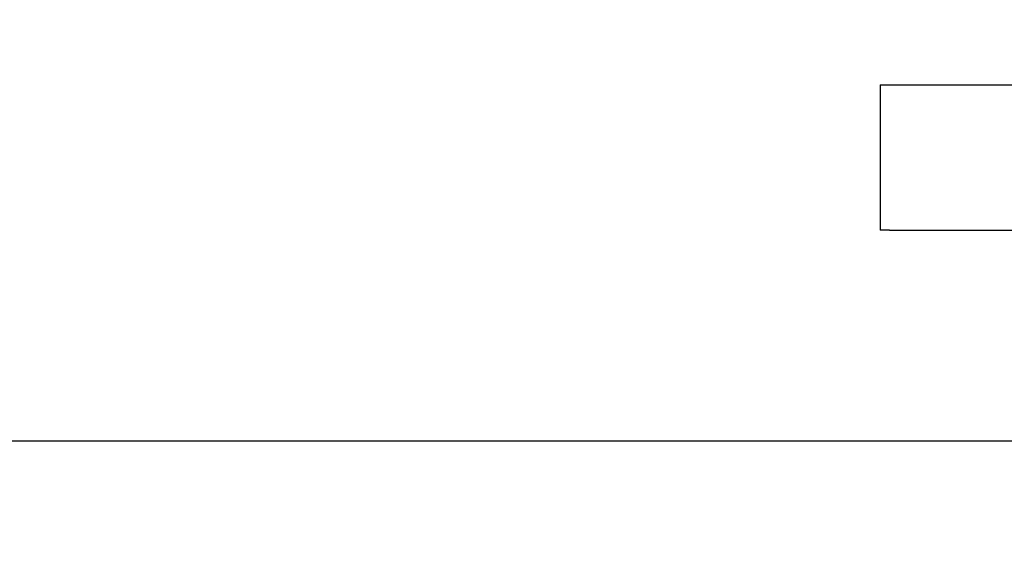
# Model space of a CAD drawing. Header units: millimetres. Extents: x 16 to 577, y 6 to 416.
# Tile 25 of 119: x 168.87 to 174.01, y 236.33 to 239.06. Entities that reach past the tile are written whole.
import ezdxf

# ---------------------------------------------------------------- set-up
doc = ezdxf.new("R2010")
doc.units = ezdxf.units.MM
doc.layers.add('SLD-0', color=7, linetype='Continuous')
doc.styles.add('SLDTEXTSTYLE0', font='TXT', dxfattribs={"width": 0.605})
doc.dimstyles.new('SLDDIMSTYLE0', dxfattribs={"dimtxt": 3.5, "dimasz": 3.5, "dimexe": 0, "dimexo": 0.0625, "dimgap": 0.875, "dimtad": 1, "dimlfac": 5, "dimrnd": 1e-09, "dimzin": 12, "dimdsep": 46, "dimtxsty": 'SLDTEXTSTYLE0', "dimsah": 1, "dimcen": 0.09, "dimadec": 0, "dimazin": 3, "dimtfac": 1, "dimtofl": 0, "dimtmove": 0, "dimatfit": 3, "dimfxl": 1, "dimfrac": 2, "dimtolj": 1, "dimtzin": 12, "dimarcsym": 0})

# ---------------------------------------------------------------- blocks, each defined once
blk = doc.blocks.new('_D_7')
at = {"layer": 'SLD-0'}
for p, q in [((68.5184, 239.0594), (68.5184, 204.0872)), ((208.5184, 239.0594), (208.5184, 204.0872)), ((68.5184, 205.0872), (208.5184, 205.0872))]:
    blk.add_line(p, q, dxfattribs=at)
for points in [[(68.5184, 205.0872), (72.0184, 204.6272), (72.0184, 205.5472)], [(208.5184, 205.0872), (205.0184, 205.5472), (205.0184, 204.6272)]]:
    blk.add_solid(points, dxfattribs=at)
at = {"layer": 'SLD-0', "insert": (134.508, 209.5989), "char_height": 3.5, "attachment_point": 1, "style": 'SLDTEXTSTYLE0'}
blk.add_mtext('700', dxfattribs=at)

msp = doc.modelspace()

# ---------------------------------------------------------------- linework, layer by layer
at = {"color": 7, "linetype": 'Continuous', "lineweight": 25}
for p, q in [((173.3632, 238.7194), (173.3632, 237.9594)), ((173.3632, 238.7194), (173.4115, 238.7194)), ((173.4115, 238.7194), (176.1736, 238.7194)), ((173.4115, 237.9594), (173.3632, 237.9594)), ((173.4115, 237.9594), (181.0727, 237.9594)), ((142.2764, 236.8594), (174.3604, 236.8594))]:
    msp.add_line(p, q, dxfattribs=at)

# ---------------------------------------------------------------- dimensions: what is measured, and where the dimension line sits
at = {"layer": 'SLD-0'}
dim = msp.add_linear_dim(base=(208.5184, 205.0872), p1=(68.5184, 239.0594), p2=(208.5184, 239.0594), dimstyle='SLDDIMSTYLE0', dxfattribs=at)
dim.commit()
dim.dimension.update_dxf_attribs({"geometry": '_D_7', "text_midpoint": (138.5184, 205.0872), "dimtype": 160})

doc.saveas('drawing.dxf')
